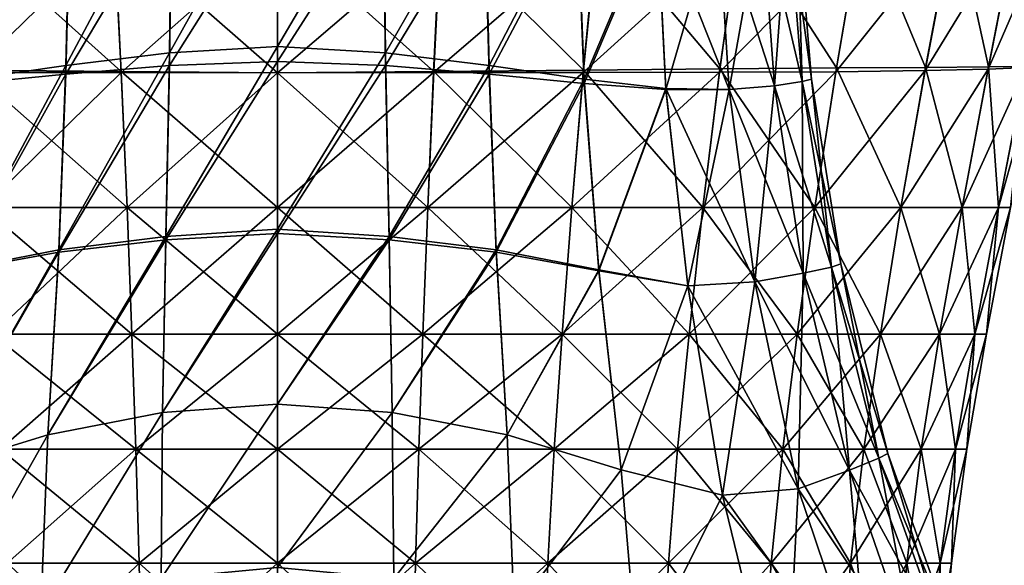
# Model space of a CAD drawing. Extents: x -0.96 to 0.96, y -0.57 to 2.63.
# Tile 133 of 148: x -0.044 to 0.1241, y 1.7019 to 1.795. Entities that reach past the tile are written whole.
import ezdxf

# ---------------------------------------------------------------- set-up
doc = ezdxf.new("R2010")
doc.units = 0
doc.layers.add('Brakiri_Cruiser_Main_Texture', color=7, linetype='CONTINUOUS')

msp = doc.modelspace()

# ---------------------------------------------------------------- linework, layer by layer
at = {"layer": 'Brakiri_Cruiser_Main_Texture'}
for points in [[(-0.018443, 1.789371, -0.524199), (0, 1.790444, -0.525107), (0, 1.82236, -0.520352)], [(-0.018443, 1.789371, -0.524199), (0, 1.82236, -0.520352), (-0.01803, 1.821154, -0.519434)], [(0, 1.790444, -0.525107), (0.01803, 1.821154, -0.519434), (0, 1.82236, -0.520352)], [(-0.036148, 1.787174, -0.521406), (-0.018443, 1.789371, -0.524199), (-0.01803, 1.821154, -0.519434)], [(-0.036148, 1.787174, -0.521406), (-0.01803, 1.821154, -0.519434), (-0.035357, 1.818743, -0.51666)], [(0, 1.790444, -0.525107), (0.018443, 1.789371, -0.524199), (0.01803, 1.821154, -0.519434)], [(0.018443, 1.789371, -0.524199), (0.035357, 1.818743, -0.51666), (0.01803, 1.821154, -0.519434)], [(-0.052375, 1.784874, -0.51666), (-0.036148, 1.787174, -0.521406), (-0.035357, 1.818743, -0.51666)], [(-0.052375, 1.784874, -0.51666), (-0.035357, 1.818743, -0.51666), (-0.051196, 1.816096, -0.511946)], [(0.018443, 1.789371, -0.524199), (0.036148, 1.787174, -0.521406), (0.035357, 1.818743, -0.51666)], [(0.036148, 1.787174, -0.521406), (0.051196, 1.816096, -0.511946), (0.035357, 1.818743, -0.51666)], [(-0.036148, 1.785703, -0.415734), (-0.035357, 1.815065, -0.410543), (-0.01803, 1.816005, -0.408029)], [(-0.036148, 1.785703, -0.415734), (-0.01803, 1.816005, -0.408029), (-0.018443, 1.787164, -0.413409)], [(-0.018443, 1.787164, -0.413409), (-0.01803, 1.816005, -0.408029), (0, 1.816474, -0.407241)], [(-0.018443, 1.787164, -0.413409), (0, 1.816474, -0.407241), (0, 1.787869, -0.412695)], [(0, 1.787869, -0.412695), (0, 1.816474, -0.407241), (0.01803, 1.816005, -0.408029)], [(0, 1.787869, -0.412695), (0.01803, 1.816005, -0.408029), (0.018443, 1.787164, -0.413409)], [(0.018443, 1.787164, -0.413409), (0.01803, 1.816005, -0.408029), (0.035357, 1.815065, -0.410543)], [(0.036148, 1.787174, -0.521406), (0.052375, 1.784874, -0.51666), (0.051196, 1.816096, -0.511946)], [(0.052375, 1.784874, -0.51666), (0.064761, 1.814184, -0.505205), (0.051196, 1.816096, -0.511946)], [(-0.052375, 1.784138, -0.419857), (-0.051196, 1.814073, -0.41492), (-0.035357, 1.815065, -0.410543)], [(-0.052375, 1.784138, -0.419857), (-0.035357, 1.815065, -0.410543), (-0.036148, 1.785703, -0.415734)], [(0.018443, 1.787164, -0.413409), (0.035357, 1.815065, -0.410543), (0.036148, 1.785703, -0.415734)], [(0.036148, 1.785703, -0.415734), (0.035357, 1.815065, -0.410543), (0.051196, 1.814073, -0.41492)], [(0.036148, 1.785703, -0.415734), (0.051196, 1.814073, -0.41492), (0.052375, 1.784138, -0.419857)], [(0.052375, 1.784138, -0.419857), (0.051196, 1.814073, -0.41492), (0.064761, 1.813449, -0.421296)], [(0.052375, 1.784874, -0.51666), (0.066303, 1.783256, -0.509827), (0.064761, 1.814184, -0.505205)], [(0.064761, 1.814184, -0.505205), (0.066303, 1.783256, -0.509827), (0.077111, 1.783107, -0.500771)], [(0.064761, 1.814184, -0.505205), (0.077111, 1.783107, -0.500771), (0.075185, 1.813741, -0.496287)], [(0.082633, 1.814034, -0.43983), (0.077111, 1.783107, -0.434183), (0.075185, 1.813558, -0.429798)], [(0.075185, 1.813741, -0.496287), (0.084851, 1.783743, -0.490134), (0.082633, 1.814033, -0.485811)], [(0.075185, 1.813741, -0.496287), (0.077111, 1.783107, -0.500771), (0.084851, 1.783743, -0.490134)], [(0.082633, 1.814034, -0.43983), (0.084851, 1.783743, -0.444038), (0.077111, 1.783107, -0.434183)], [(0.082633, 1.814033, -0.485811), (0.089573, 1.784483, -0.478552), (0.087119, 1.814561, -0.474367)], [(0.087119, 1.814561, -0.450908), (0.084851, 1.783743, -0.444038), (0.082633, 1.814034, -0.43983)], [(0.082633, 1.814033, -0.485811), (0.084851, 1.783743, -0.490134), (0.089573, 1.784483, -0.478552)], [(0.087119, 1.814561, -0.450908), (0.089573, 1.784483, -0.454993), (0.084851, 1.783743, -0.444038)], [(0.087119, 1.814561, -0.474367), (0.091179, 1.784878, -0.466636), (0.088659, 1.814825, -0.462546)], [(0.088659, 1.814825, -0.462546), (0.089573, 1.784483, -0.454993), (0.087119, 1.814561, -0.450908)], [(0.087119, 1.814561, -0.474367), (0.089573, 1.784483, -0.478552), (0.091179, 1.784878, -0.466636)], [(0.088659, 1.814825, -0.462546), (0.091179, 1.784878, -0.466636), (0.089573, 1.784483, -0.454993)], [(0.052375, 1.784138, -0.419857), (0.064761, 1.813449, -0.421296), (0.066303, 1.783072, -0.425949)], [(0.054671, 1.811272, -0.173895), (0.075524, 1.78659, -0.148826), (0.079108, 1.812142, -0.159367)], [(0.075185, 1.813558, -0.429798), (0.066303, 1.783072, -0.425949), (0.064761, 1.813449, -0.421296)], [(0.075185, 1.813558, -0.429798), (0.077111, 1.783107, -0.434183), (0.066303, 1.783072, -0.425949)], [(0.079108, 1.812142, -0.159367), (0.075524, 1.78659, -0.148826), (0.095435, 1.786808, -0.128598)], [(0.079108, 1.812142, -0.159367), (0.095435, 1.786808, -0.128598), (0.099873, 1.812856, -0.137999)], [(0.099873, 1.812856, -0.137999), (0.095435, 1.786808, -0.128598), (0.110642, 1.78687, -0.101704)], [(0.099873, 1.812856, -0.137999), (0.110642, 1.78687, -0.101704), (0.115616, 1.813259, -0.10916)], [(0.126333, 1.812089, 0.075506), (0.121345, 1.786577, 0.070366), (0.110558, 1.786338, 0.101588)], [(0.126333, 1.812089, 0.075506), (0.110558, 1.786338, 0.101588), (0.115277, 1.811134, 0.108694)], [(0.115616, 1.813259, -0.10916), (0.110642, 1.78687, -0.101704), (0.121401, 1.786931, -0.07024)], [(0.115616, 1.813259, -0.10916), (0.121401, 1.786931, -0.07024), (0.126559, 1.813506, -0.075003)], [(0.132814, 1.813045, 0.039154), (0.127747, 1.786816, 0.036097), (0.121345, 1.786577, 0.070366)], [(0.132814, 1.813045, 0.039154), (0.121345, 1.786577, 0.070366), (0.126333, 1.812089, 0.075506)], [(0.126559, 1.813506, -0.075003), (0.121401, 1.786931, -0.07024), (0.127775, 1.786993, -0.035729)], [(-0.054671, 1.811272, -0.173895), (-0.052229, 1.786373, -0.163078), (-0.026679, 1.786155, -0.171471)], [(-0.054671, 1.811272, -0.173895), (-0.026679, 1.786155, -0.171471), (-0.027916, 1.810401, -0.182211)], [(-0.027916, 1.810401, -0.182211), (-0.026679, 1.786155, -0.171471), (0, 1.785938, -0.174121)], [(-0.027916, 1.810401, -0.182211), (0, 1.785938, -0.174121), (0, 1.809966, -0.184816)], [(0, 1.809966, -0.184816), (0.026679, 1.786155, -0.171471), (0.027916, 1.810401, -0.182211)], [(0.027916, 1.810401, -0.182211), (0.026679, 1.786155, -0.171471), (0.052229, 1.786373, -0.163078)], [(0.027916, 1.810401, -0.182211), (0.052229, 1.786373, -0.163078), (0.054671, 1.811272, -0.173895)], [(0.054671, 1.811272, -0.173895), (0.052229, 1.786373, -0.163078), (0.075524, 1.78659, -0.148826)], [(0.099479, 1.810377, 0.136953), (0.095322, 1.786099, 0.128239), (0.075439, 1.786059, 0.148614)], [(0.099479, 1.810377, 0.136953), (0.075439, 1.786059, 0.148614), (0.07877, 1.810016, 0.158519)], [(0.115277, 1.811134, 0.108694), (0.110558, 1.786338, 0.101588), (0.095322, 1.786099, 0.128239)], [(0.115277, 1.811134, 0.108694), (0.095322, 1.786099, 0.128239), (0.099479, 1.810377, 0.136953)], [(-0.027803, 1.809693, 0.182536), (-0.052173, 1.786018, 0.163013), (-0.054446, 1.809855, 0.173633)], [(-0.027803, 1.809693, 0.182536), (-0.02665, 1.785978, 0.171552), (-0.052173, 1.786018, 0.163013)], [(0, 1.809612, 0.185435), (-0.02665, 1.785978, 0.171552), (-0.027803, 1.809693, 0.182536)], [(0, 1.809612, 0.185435), (0, 1.785938, 0.174349), (-0.02665, 1.785978, 0.171552)], [(0, 1.809966, -0.184816), (0, 1.785938, -0.174121), (0.026679, 1.786155, -0.171471)], [(0.027803, 1.809693, 0.182536), (0.02665, 1.785978, 0.171552), (0, 1.785938, 0.174349)], [(0.027803, 1.809693, 0.182536), (0, 1.785938, 0.174349), (0, 1.809612, 0.185435)], [(0.054446, 1.809855, 0.173633), (0.052173, 1.786018, 0.163013), (0.02665, 1.785978, 0.171552)], [(0.054446, 1.809855, 0.173633), (0.02665, 1.785978, 0.171552), (0.027803, 1.809693, 0.182536)], [(0.07877, 1.810016, 0.158519), (0.075439, 1.786059, 0.148614), (0.052173, 1.786018, 0.163013)], [(0.07877, 1.810016, 0.158519), (0.052173, 1.786018, 0.163013), (0.054446, 1.809855, 0.173633)], [(-0.019057, 1.758014, -0.528804), (0, 1.759252, -0.529687), (0, 1.790444, -0.525107)], [(-0.019057, 1.758014, -0.528804), (0, 1.790444, -0.525107), (-0.018443, 1.789371, -0.524199)], [(0, 1.759252, -0.529687), (0.018443, 1.789371, -0.524199), (0, 1.790444, -0.525107)], [(-0.03734, 1.755734, -0.526006), (-0.019057, 1.758014, -0.528804), (-0.018443, 1.789371, -0.524199)], [(-0.03734, 1.755734, -0.526006), (-0.018443, 1.789371, -0.524199), (-0.036148, 1.787174, -0.521406)], [(0, 1.759252, -0.529687), (0.019057, 1.758014, -0.528804), (0.018443, 1.789371, -0.524199)], [(0.019057, 1.758014, -0.528804), (0.036148, 1.787174, -0.521406), (0.018443, 1.789371, -0.524199)], [(-0.054852, 1.75235, -0.521149), (-0.03734, 1.755734, -0.526006), (-0.036148, 1.787174, -0.521406)], [(-0.054852, 1.75235, -0.521149), (-0.036148, 1.787174, -0.521406), (-0.052375, 1.784874, -0.51666)], [(-0.03734, 1.755366, -0.419816), (-0.036148, 1.785703, -0.415734), (-0.018443, 1.787164, -0.413409)], [(-0.03734, 1.755366, -0.419816), (-0.018443, 1.787164, -0.413409), (-0.019057, 1.757463, -0.417739)], [(-0.019057, 1.757463, -0.417739), (-0.018443, 1.787164, -0.413409), (0, 1.787869, -0.412695)], [(-0.019057, 1.757463, -0.417739), (0, 1.787869, -0.412695), (0, 1.758517, -0.41716)], [(0, 1.758517, -0.41716), (0, 1.787869, -0.412695), (0.018443, 1.787164, -0.413409)], [(0, 1.758517, -0.41716), (0.018443, 1.787164, -0.413409), (0.019057, 1.757463, -0.417739)], [(0.019057, 1.757463, -0.417739), (0.018443, 1.787164, -0.413409), (0.036148, 1.785703, -0.415734)], [(0.019057, 1.758014, -0.528804), (0.03734, 1.755734, -0.526006), (0.036148, 1.787174, -0.521406)], [(0.03734, 1.755734, -0.526006), (0.052375, 1.784874, -0.51666), (0.036148, 1.787174, -0.521406)], [(0.075524, 1.78659, -0.148826), (0.091733, 1.762969, -0.121289), (0.095435, 1.786808, -0.128598)], [(0.095435, 1.786808, -0.128598), (0.091733, 1.762969, -0.121289), (0.106445, 1.762969, -0.096094)], [(0.095435, 1.786808, -0.128598), (0.106445, 1.762969, -0.096094), (0.110642, 1.78687, -0.101704)], [(0.110642, 1.78687, -0.101704), (0.106445, 1.762969, -0.096094), (0.116868, 1.762969, -0.066504)], [(0.110642, 1.78687, -0.101704), (0.116868, 1.762969, -0.066504), (0.121401, 1.786931, -0.07024)], [(0.121401, 1.786931, -0.07024), (0.116868, 1.762969, -0.066504), (0.123096, 1.762969, -0.033984)], [(0.127747, 1.786816, 0.036097), (0.123096, 1.762969, 0.033984), (0.116868, 1.762969, 0.066504)], [(0.127747, 1.786816, 0.036097), (0.116868, 1.762969, 0.066504), (0.121345, 1.786577, 0.070366)], [(0.121401, 1.786931, -0.07024), (0.123096, 1.762969, -0.033984), (0.127775, 1.786993, -0.035729)], [(0.129828, 1.787055, 0.000305), (0.125161, 1.762969), (0.123096, 1.762969, 0.033984)], [(0.129828, 1.787055, 0.000305), (0.123096, 1.762969, 0.033984), (0.127747, 1.786816, 0.036097)], [(0.127775, 1.786993, -0.035729), (0.123096, 1.762969, -0.033984), (0.125161, 1.762969)], [(-0.054852, 1.752166, -0.423433), (-0.052375, 1.784138, -0.419857), (-0.036148, 1.785703, -0.415734)], [(-0.054852, 1.752166, -0.423433), (-0.036148, 1.785703, -0.415734), (-0.03734, 1.755366, -0.419816)], [(-0.052229, 1.786373, -0.163078), (-0.050251, 1.762969, -0.154277), (-0.025674, 1.762969, -0.162422)], [(-0.052229, 1.786373, -0.163078), (-0.025674, 1.762969, -0.162422), (-0.026679, 1.786155, -0.171471)], [(-0.02665, 1.785978, 0.171552), (-0.050251, 1.762969, 0.154277), (-0.052173, 1.786018, 0.163013)], [(-0.02665, 1.785978, 0.171552), (-0.025674, 1.762969, 0.162422), (-0.050251, 1.762969, 0.154277)], [(-0.026679, 1.786155, -0.171471), (-0.025674, 1.762969, -0.162422), (0, 1.762969, -0.165117)], [(-0.026679, 1.786155, -0.171471), (0, 1.762969, -0.165117), (0, 1.785938, -0.174121)], [(0, 1.785938, 0.174349), (-0.025674, 1.762969, 0.162422), (-0.02665, 1.785978, 0.171552)], [(0, 1.785938, 0.174349), (0, 1.762969, 0.165117), (-0.025674, 1.762969, 0.162422)], [(0, 1.785938, -0.174121), (0.025674, 1.762969, -0.162422), (0.026679, 1.786155, -0.171471)], [(0.02665, 1.785978, 0.171552), (0.025674, 1.762969, 0.162422), (0, 1.762969, 0.165117)], [(0.02665, 1.785978, 0.171552), (0, 1.762969, 0.165117), (0, 1.785938, 0.174349)], [(0, 1.785938, -0.174121), (0, 1.762969, -0.165117), (0.025674, 1.762969, -0.162422)], [(0.019057, 1.757463, -0.417739), (0.036148, 1.785703, -0.415734), (0.03734, 1.755366, -0.419816)], [(0.026679, 1.786155, -0.171471), (0.025674, 1.762969, -0.162422), (0.050251, 1.762969, -0.154277)], [(0.052173, 1.786018, 0.163013), (0.050251, 1.762969, 0.154277), (0.025674, 1.762969, 0.162422)], [(0.052173, 1.786018, 0.163013), (0.025674, 1.762969, 0.162422), (0.02665, 1.785978, 0.171552)], [(0.026679, 1.786155, -0.171471), (0.050251, 1.762969, -0.154277), (0.052229, 1.786373, -0.163078)], [(0.03734, 1.755366, -0.419816), (0.036148, 1.785703, -0.415734), (0.052375, 1.784138, -0.419857)], [(0.052229, 1.786373, -0.163078), (0.050251, 1.762969, -0.154277), (0.072637, 1.762969, -0.140625)], [(0.075439, 1.786059, 0.148614), (0.072637, 1.762969, 0.140625), (0.050251, 1.762969, 0.154277)], [(0.075439, 1.786059, 0.148614), (0.050251, 1.762969, 0.154277), (0.052173, 1.786018, 0.163013)], [(0.052229, 1.786373, -0.163078), (0.072637, 1.762969, -0.140625), (0.075524, 1.78659, -0.148826)], [(0.075524, 1.78659, -0.148826), (0.072637, 1.762969, -0.140625), (0.091733, 1.762969, -0.121289)], [(0.095322, 1.786099, 0.128239), (0.091733, 1.762969, 0.121289), (0.072637, 1.762969, 0.140625)], [(0.095322, 1.786099, 0.128239), (0.072637, 1.762969, 0.140625), (0.075439, 1.786059, 0.148614)], [(0.110558, 1.786338, 0.101588), (0.106445, 1.762969, 0.096094), (0.091733, 1.762969, 0.121289)], [(0.110558, 1.786338, 0.101588), (0.091733, 1.762969, 0.121289), (0.095322, 1.786099, 0.128239)], [(0.121345, 1.786577, 0.070366), (0.116868, 1.762969, 0.066504), (0.106445, 1.762969, 0.096094)], [(0.121345, 1.786577, 0.070366), (0.106445, 1.762969, 0.096094), (0.110558, 1.786338, 0.101588)], [(0.03734, 1.755734, -0.526006), (0.054852, 1.75235, -0.521149), (0.052375, 1.784874, -0.51666)], [(0.03734, 1.755366, -0.419816), (0.052375, 1.784138, -0.419857), (0.054852, 1.752166, -0.423433)], [(0.054852, 1.75235, -0.521149), (0.066303, 1.783256, -0.509827), (0.052375, 1.784874, -0.51666)], [(0.054852, 1.752166, -0.423433), (0.052375, 1.784138, -0.419857), (0.066303, 1.783072, -0.425949)], [(0.077111, 1.783107, -0.500771), (0.089741, 1.751783, -0.493407), (0.084851, 1.783743, -0.490134)], [(0.084851, 1.783743, -0.444038), (0.08147, 1.750272, -0.437034), (0.077111, 1.783107, -0.434183)], [(0.084851, 1.783743, -0.444038), (0.089741, 1.751783, -0.44679), (0.08147, 1.750272, -0.437034)], [(0.084851, 1.783743, -0.490134), (0.0946, 1.752784, -0.481608), (0.089573, 1.784483, -0.478552)], [(0.089573, 1.784483, -0.454993), (0.089741, 1.751783, -0.44679), (0.084851, 1.783743, -0.444038)], [(0.084851, 1.783743, -0.490134), (0.089741, 1.751783, -0.493407), (0.0946, 1.752784, -0.481608)], [(0.089573, 1.784483, -0.478552), (0.096174, 1.753361, -0.469518), (0.091179, 1.784878, -0.466636)], [(0.091179, 1.784878, -0.466636), (0.0946, 1.752784, -0.457747), (0.089573, 1.784483, -0.454993)], [(0.089573, 1.784483, -0.478552), (0.0946, 1.752784, -0.481608), (0.096174, 1.753361, -0.469518)], [(0.089573, 1.784483, -0.454993), (0.0946, 1.752784, -0.457747), (0.089741, 1.751783, -0.44679)], [(0.091179, 1.784878, -0.466636), (0.096174, 1.753361, -0.469518), (0.0946, 1.752784, -0.457747)], [(0.054852, 1.75235, -0.521149), (0.07004, 1.749598, -0.514144), (0.066303, 1.783256, -0.509827)], [(0.054852, 1.752166, -0.423433), (0.066303, 1.783072, -0.425949), (0.07004, 1.749598, -0.428988)], [(0.066303, 1.783256, -0.509827), (0.07004, 1.749598, -0.514144), (0.08147, 1.750272, -0.50458)], [(0.066303, 1.783256, -0.509827), (0.08147, 1.750272, -0.50458), (0.077111, 1.783107, -0.500771)], [(0.077111, 1.783107, -0.434183), (0.07004, 1.749598, -0.428988), (0.066303, 1.783072, -0.425949)], [(0.077111, 1.783107, -0.434183), (0.08147, 1.750272, -0.437034), (0.07004, 1.749598, -0.428988)], [(0.077111, 1.783107, -0.500771), (0.08147, 1.750272, -0.50458), (0.089741, 1.751783, -0.493407)], [(-0.050251, 1.762969, -0.154277), (-0.048633, 1.741328, -0.147188), (-0.024849, 1.741328, -0.154922)], [(-0.050251, 1.762969, -0.154277), (-0.024849, 1.741328, -0.154922), (-0.025674, 1.762969, -0.162422)], [(-0.025674, 1.762969, 0.162422), (-0.048633, 1.741328, 0.147188), (-0.050251, 1.762969, 0.154277)], [(-0.025674, 1.762969, 0.162422), (-0.024849, 1.741328, 0.154922), (-0.048633, 1.741328, 0.147188)], [(-0.025674, 1.762969, -0.162422), (-0.024849, 1.741328, -0.154922), (0, 1.741328, -0.1575)], [(-0.025674, 1.762969, -0.162422), (0, 1.741328, -0.1575), (0, 1.762969, -0.165117)], [(0, 1.762969, 0.165117), (-0.024849, 1.741328, 0.154922), (-0.025674, 1.762969, 0.162422)], [(0, 1.762969, 0.165117), (0, 1.741328, 0.1575), (-0.024849, 1.741328, 0.154922)], [(0, 1.762969, -0.165117), (0, 1.741328, -0.1575), (0.024849, 1.741328, -0.154922)], [(0, 1.762969, -0.165117), (0.024849, 1.741328, -0.154922), (0.025674, 1.762969, -0.162422)], [(0.025674, 1.762969, 0.162422), (0.024849, 1.741328, 0.154922), (0, 1.741328, 0.1575)], [(0.025674, 1.762969, 0.162422), (0, 1.741328, 0.1575), (0, 1.762969, 0.165117)], [(0.025674, 1.762969, -0.162422), (0.024849, 1.741328, -0.154922), (0.048633, 1.741328, -0.147188)], [(0.050251, 1.762969, 0.154277), (0.048633, 1.741328, 0.147188), (0.024849, 1.741328, 0.154922)], [(0.050251, 1.762969, 0.154277), (0.024849, 1.741328, 0.154922), (0.025674, 1.762969, 0.162422)], [(0.025674, 1.762969, -0.162422), (0.048633, 1.741328, -0.147188), (0.050251, 1.762969, -0.154277)], [(0.050251, 1.762969, -0.154277), (0.048633, 1.741328, -0.147188), (0.070288, 1.741328, -0.13418)], [(0.072637, 1.762969, 0.140625), (0.070288, 1.741328, 0.13418), (0.048633, 1.741328, 0.147188)], [(0.072637, 1.762969, 0.140625), (0.048633, 1.741328, 0.147188), (0.050251, 1.762969, 0.154277)], [(0.050251, 1.762969, -0.154277), (0.070288, 1.741328, -0.13418), (0.072637, 1.762969, -0.140625)], [(0.072637, 1.762969, -0.140625), (0.070288, 1.741328, -0.13418), (0.08875, 1.741328, -0.115781)], [(0.091733, 1.762969, 0.121289), (0.08875, 1.741328, 0.115781), (0.070288, 1.741328, 0.13418)], [(0.091733, 1.762969, 0.121289), (0.070288, 1.741328, 0.13418), (0.072637, 1.762969, 0.140625)], [(0.072637, 1.762969, -0.140625), (0.08875, 1.741328, -0.115781), (0.091733, 1.762969, -0.121289)], [(0.091733, 1.762969, -0.121289), (0.08875, 1.741328, -0.115781), (0.102954, 1.741328, -0.091758)], [(0.106445, 1.762969, 0.096094), (0.102954, 1.741328, 0.091758), (0.08875, 1.741328, 0.115781)], [(0.106445, 1.762969, 0.096094), (0.08875, 1.741328, 0.115781), (0.091733, 1.762969, 0.121289)], [(0.091733, 1.762969, -0.121289), (0.102954, 1.741328, -0.091758), (0.106445, 1.762969, -0.096094)], [(0.106445, 1.762969, -0.096094), (0.102954, 1.741328, -0.091758), (0.113027, 1.741328, -0.063516)], [(0.116868, 1.762969, 0.066504), (0.113027, 1.741328, 0.063516), (0.102954, 1.741328, 0.091758)], [(0.116868, 1.762969, 0.066504), (0.102954, 1.741328, 0.091758), (0.106445, 1.762969, 0.096094)], [(0.106445, 1.762969, -0.096094), (0.113027, 1.741328, -0.063516), (0.116868, 1.762969, -0.066504)], [(0.116868, 1.762969, -0.066504), (0.113027, 1.741328, -0.063516), (0.119033, 1.741328, -0.032461)], [(0.123096, 1.762969, 0.033984), (0.119033, 1.741328, 0.032461), (0.113027, 1.741328, 0.063516)], [(0.123096, 1.762969, 0.033984), (0.113027, 1.741328, 0.063516), (0.116868, 1.762969, 0.066504)], [(0.116868, 1.762969, -0.066504), (0.119033, 1.741328, -0.032461), (0.123096, 1.762969, -0.033984)], [(0.123096, 1.762969, -0.033984), (0.119033, 1.741328, -0.032461), (0.121035, 1.741328)], [(0.125161, 1.762969), (0.121035, 1.741328), (0.119033, 1.741328, 0.032461)], [(0.125161, 1.762969), (0.119033, 1.741328, 0.032461), (0.123096, 1.762969, 0.033984)], [(0.123096, 1.762969, -0.033984), (0.121035, 1.741328), (0.125161, 1.762969)], [(-0.019611, 1.728013, -0.533047), (0, 1.729416, -0.533906), (0, 1.759252, -0.529687)], [(-0.019611, 1.728013, -0.533047), (0, 1.759252, -0.529687), (-0.019057, 1.758014, -0.528804)], [(-0.019611, 1.728013, -0.421128), (-0.019057, 1.757463, -0.417739), (0, 1.758517, -0.41716)], [(-0.019611, 1.728013, -0.421128), (0, 1.758517, -0.41716), (0, 1.729416, -0.420684)], [(0, 1.729416, -0.533906), (0.019057, 1.758014, -0.528804), (0, 1.759252, -0.529687)], [(0, 1.729416, -0.420684), (0, 1.758517, -0.41716), (0.019057, 1.757463, -0.417739)], [(-0.03919, 1.724156, -0.530246), (-0.019611, 1.728013, -0.533047), (-0.019057, 1.758014, -0.528804)], [(-0.03919, 1.724156, -0.530246), (-0.019057, 1.758014, -0.528804), (-0.03734, 1.755734, -0.526006)], [(-0.03919, 1.724156, -0.422657), (-0.03734, 1.755366, -0.419816), (-0.019057, 1.757463, -0.417739)], [(-0.03919, 1.724156, -0.422657), (-0.019057, 1.757463, -0.417739), (-0.019611, 1.728013, -0.421128)], [(0, 1.729416, -0.533906), (0.019611, 1.728013, -0.533047), (0.019057, 1.758014, -0.528804)], [(0, 1.729416, -0.420684), (0.019057, 1.757463, -0.417739), (0.019611, 1.728013, -0.421128)], [(0.019611, 1.728013, -0.533047), (0.03734, 1.755734, -0.526006), (0.019057, 1.758014, -0.528804)], [(0.019611, 1.728013, -0.421128), (0.019057, 1.757463, -0.417739), (0.03734, 1.755366, -0.419816)], [(-0.058705, 1.718198, -0.525281), (-0.03919, 1.724156, -0.530246), (-0.03734, 1.755734, -0.526006)], [(-0.058705, 1.718198, -0.525281), (-0.03734, 1.755734, -0.526006), (-0.054852, 1.75235, -0.521149)], [(-0.058705, 1.718198, -0.425467), (-0.054852, 1.752166, -0.423433), (-0.03734, 1.755366, -0.419816)], [(-0.058705, 1.718198, -0.425467), (-0.03734, 1.755366, -0.419816), (-0.03919, 1.724156, -0.422657)], [(0.019611, 1.728013, -0.533047), (0.03919, 1.724156, -0.530246), (0.03734, 1.755734, -0.526006)], [(0.019611, 1.728013, -0.421128), (0.03734, 1.755366, -0.419816), (0.03919, 1.724156, -0.422657)], [(0.03919, 1.724156, -0.530246), (0.054852, 1.75235, -0.521149), (0.03734, 1.755734, -0.526006)], [(0.03919, 1.724156, -0.422657), (0.03734, 1.755366, -0.419816), (0.054852, 1.752166, -0.423433)], [(0.0946, 1.752784, -0.481608), (0.104199, 1.720986, -0.470811), (0.096174, 1.753361, -0.469518)], [(0.096174, 1.753361, -0.469518), (0.102657, 1.720228, -0.4589), (0.0946, 1.752784, -0.457747)], [(0.096174, 1.753361, -0.469518), (0.104199, 1.720986, -0.470811), (0.102657, 1.720228, -0.4589)], [(0.03919, 1.724156, -0.530246), (0.058705, 1.718198, -0.525281), (0.054852, 1.75235, -0.521149)], [(0.03919, 1.724156, -0.422657), (0.054852, 1.752166, -0.423433), (0.058705, 1.718198, -0.425467)], [(0.058705, 1.718198, -0.525281), (0.07004, 1.749598, -0.514144), (0.054852, 1.75235, -0.521149)], [(0.058705, 1.718198, -0.425467), (0.054852, 1.752166, -0.423433), (0.07004, 1.749598, -0.428988)], [(0.08147, 1.750272, -0.50458), (0.097672, 1.718151, -0.495393), (0.089741, 1.751783, -0.493407)], [(0.089741, 1.751783, -0.44679), (0.08888, 1.71495, -0.438046), (0.08147, 1.750272, -0.437034)], [(0.089741, 1.751783, -0.44679), (0.097672, 1.718151, -0.447822), (0.08888, 1.71495, -0.438046)], [(0.089741, 1.751783, -0.493407), (0.102657, 1.720228, -0.483087), (0.0946, 1.752784, -0.481608)], [(0.0946, 1.752784, -0.457747), (0.097672, 1.718151, -0.447822), (0.089741, 1.751783, -0.44679)], [(0.089741, 1.751783, -0.493407), (0.097672, 1.718151, -0.495393), (0.102657, 1.720228, -0.483087)], [(0.0946, 1.752784, -0.481608), (0.102657, 1.720228, -0.483087), (0.104199, 1.720986, -0.470811)], [(0.0946, 1.752784, -0.457747), (0.102657, 1.720228, -0.4589), (0.097672, 1.718151, -0.447822)], [(0.07004, 1.749598, -0.514144), (0.08888, 1.71495, -0.507391), (0.08147, 1.750272, -0.50458)], [(0.08147, 1.750272, -0.437034), (0.07599, 1.713881, -0.430338), (0.07004, 1.749598, -0.428988)], [(0.08147, 1.750272, -0.437034), (0.08888, 1.71495, -0.438046), (0.07599, 1.713881, -0.430338)], [(0.08147, 1.750272, -0.50458), (0.08888, 1.71495, -0.507391), (0.097672, 1.718151, -0.495393)], [(0.058705, 1.718198, -0.525281), (0.07599, 1.713881, -0.517785), (0.07004, 1.749598, -0.514144)], [(0.058705, 1.718198, -0.425467), (0.07004, 1.749598, -0.428988), (0.07599, 1.713881, -0.430338)], [(0.07004, 1.749598, -0.514144), (0.07599, 1.713881, -0.517785), (0.08888, 1.71495, -0.507391)], [(-0.024849, 1.741328, 0.154922), (-0.047268, 1.721719, 0.141387), (-0.048633, 1.741328, 0.147188)], [(-0.048633, 1.741328, -0.147188), (-0.047268, 1.721719, -0.141387), (-0.02415, 1.721719, -0.148828)], [(-0.048633, 1.741328, -0.147188), (-0.02415, 1.721719, -0.148828), (-0.024849, 1.741328, -0.154922)], [(-0.024849, 1.741328, 0.154922), (-0.02415, 1.721719, 0.148828), (-0.047268, 1.721719, 0.141387)], [(0, 1.741328, 0.1575), (-0.02415, 1.721719, 0.148828), (-0.024849, 1.741328, 0.154922)], [(-0.024849, 1.741328, -0.154922), (-0.02415, 1.721719, -0.148828), (0, 1.721719, -0.151289)], [(-0.024849, 1.741328, -0.154922), (0, 1.721719, -0.151289), (0, 1.741328, -0.1575)], [(0, 1.741328, 0.1575), (0, 1.721719, 0.151289), (-0.02415, 1.721719, 0.148828)], [(0.024849, 1.741328, 0.154922), (0.02415, 1.721719, 0.148828), (0, 1.721719, 0.151289)], [(0.024849, 1.741328, 0.154922), (0, 1.721719, 0.151289), (0, 1.741328, 0.1575)], [(0, 1.741328, -0.1575), (0, 1.721719, -0.151289), (0.02415, 1.721719, -0.148828)], [(0, 1.741328, -0.1575), (0.02415, 1.721719, -0.148828), (0.024849, 1.741328, -0.154922)], [(0.048633, 1.741328, 0.147188), (0.047268, 1.721719, 0.141387), (0.02415, 1.721719, 0.148828)], [(0.048633, 1.741328, 0.147188), (0.02415, 1.721719, 0.148828), (0.024849, 1.741328, 0.154922)], [(0.024849, 1.741328, -0.154922), (0.02415, 1.721719, -0.148828), (0.047268, 1.721719, -0.141387)], [(0.024849, 1.741328, -0.154922), (0.047268, 1.721719, -0.141387), (0.048633, 1.741328, -0.147188)], [(0.070288, 1.741328, 0.13418), (0.06832, 1.721719, 0.128906), (0.047268, 1.721719, 0.141387)], [(0.070288, 1.741328, 0.13418), (0.047268, 1.721719, 0.141387), (0.048633, 1.741328, 0.147188)], [(0.048633, 1.741328, -0.147188), (0.047268, 1.721719, -0.141387), (0.06832, 1.721719, -0.128906)], [(0.048633, 1.741328, -0.147188), (0.06832, 1.721719, -0.128906), (0.070288, 1.741328, -0.13418)], [(0.08875, 1.741328, 0.115781), (0.086274, 1.721719, 0.111211), (0.06832, 1.721719, 0.128906)], [(0.08875, 1.741328, 0.115781), (0.06832, 1.721719, 0.128906), (0.070288, 1.741328, 0.13418)], [(0.070288, 1.741328, -0.13418), (0.06832, 1.721719, -0.128906), (0.086274, 1.721719, -0.111211)], [(0.070288, 1.741328, -0.13418), (0.086274, 1.721719, -0.111211), (0.08875, 1.741328, -0.115781)], [(0.08875, 1.741328, -0.115781), (0.086274, 1.721719, -0.111211), (0.100098, 1.721719, -0.088125)], [(0.102954, 1.741328, 0.091758), (0.100098, 1.721719, 0.088125), (0.086274, 1.721719, 0.111211)], [(0.102954, 1.741328, 0.091758), (0.086274, 1.721719, 0.111211), (0.08875, 1.741328, 0.115781)], [(0.08875, 1.741328, -0.115781), (0.100098, 1.721719, -0.088125), (0.102954, 1.741328, -0.091758)], [(0.102954, 1.741328, -0.091758), (0.100098, 1.721719, -0.088125), (0.109885, 1.721719, -0.060996)], [(0.113027, 1.741328, 0.063516), (0.109885, 1.721719, 0.060996), (0.100098, 1.721719, 0.088125)], [(0.113027, 1.741328, 0.063516), (0.100098, 1.721719, 0.088125), (0.102954, 1.741328, 0.091758)], [(0.102954, 1.741328, -0.091758), (0.109885, 1.721719, -0.060996), (0.113027, 1.741328, -0.063516)], [(0.113027, 1.741328, -0.063516), (0.109885, 1.721719, -0.060996), (0.115732, 1.721719, -0.031172)], [(0.119033, 1.741328, 0.032461), (0.115732, 1.721719, 0.031172), (0.109885, 1.721719, 0.060996)], [(0.119033, 1.741328, 0.032461), (0.109885, 1.721719, 0.060996), (0.113027, 1.741328, 0.063516)], [(0.113027, 1.741328, -0.063516), (0.115732, 1.721719, -0.031172), (0.119033, 1.741328, -0.032461)], [(0.119033, 1.741328, -0.032461), (0.115732, 1.721719, -0.031172), (0.117671, 1.721719)], [(0.121035, 1.741328), (0.117671, 1.721719), (0.115732, 1.721719, 0.031172)], [(0.121035, 1.741328), (0.115732, 1.721719, 0.031172), (0.119033, 1.741328, 0.032461)], [(0.119033, 1.741328, -0.032461), (0.117671, 1.721719), (0.121035, 1.741328)], [(-0.040398, 1.69397, -0.533969), (-0.019844, 1.6997, -0.536758), (-0.019611, 1.728013, -0.533047)], [(-0.040398, 1.69397, -0.533969), (-0.019611, 1.728013, -0.533047), (-0.03919, 1.724156, -0.530246)], [(-0.040398, 1.69397, -0.424484), (-0.03919, 1.724156, -0.422657), (-0.019611, 1.728013, -0.421128)], [(-0.040398, 1.69397, -0.424484), (-0.019611, 1.728013, -0.421128), (-0.019844, 1.6997, -0.423564)], [(-0.019844, 1.6997, -0.536758), (0, 1.701566, -0.537578), (0, 1.729416, -0.533906)], [(-0.019844, 1.6997, -0.536758), (0, 1.729416, -0.533906), (-0.019611, 1.728013, -0.533047)], [(-0.019844, 1.6997, -0.423564), (-0.019611, 1.728013, -0.421128), (0, 1.729416, -0.420684)], [(-0.019844, 1.6997, -0.423564), (0, 1.729416, -0.420684), (0, 1.701566, -0.423316)], [(0, 1.701566, -0.537578), (0.019611, 1.728013, -0.533047), (0, 1.729416, -0.533906)], [(0, 1.701566, -0.423316), (0, 1.729416, -0.420684), (0.019611, 1.728013, -0.421128)], [(0, 1.701566, -0.537578), (0.019844, 1.6997, -0.536758), (0.019611, 1.728013, -0.533047)], [(0, 1.701566, -0.423316), (0.019611, 1.728013, -0.421128), (0.019844, 1.6997, -0.423564)], [(0.019844, 1.6997, -0.536758), (0.03919, 1.724156, -0.530246), (0.019611, 1.728013, -0.533047)], [(0.019844, 1.6997, -0.423564), (0.019611, 1.728013, -0.421128), (0.03919, 1.724156, -0.422657)], [(-0.06151, 1.684879, -0.529177), (-0.040398, 1.69397, -0.533969), (-0.03919, 1.724156, -0.530246)], [(-0.06151, 1.684879, -0.529177), (-0.03919, 1.724156, -0.530246), (-0.058705, 1.718198, -0.525281)], [(-0.06151, 1.684879, -0.426026), (-0.058705, 1.718198, -0.425467), (-0.03919, 1.724156, -0.422657)], [(-0.06151, 1.684879, -0.426026), (-0.03919, 1.724156, -0.422657), (-0.040398, 1.69397, -0.424484)], [(0.019844, 1.6997, -0.536758), (0.040398, 1.69397, -0.533969), (0.03919, 1.724156, -0.530246)], [(0.019844, 1.6997, -0.423564), (0.03919, 1.724156, -0.422657), (0.040398, 1.69397, -0.424484)], [(0.040398, 1.69397, -0.533969), (0.058705, 1.718198, -0.525281), (0.03919, 1.724156, -0.530246)], [(0.040398, 1.69397, -0.424484), (0.03919, 1.724156, -0.422657), (0.058705, 1.718198, -0.425467)], [(-0.02415, 1.721719, 0.148828), (-0.046157, 1.702285, 0.136875), (-0.047268, 1.721719, 0.141387)], [(-0.047268, 1.721719, -0.141387), (-0.046157, 1.702285, -0.136875), (-0.023579, 1.702285, -0.144082)], [(-0.047268, 1.721719, -0.141387), (-0.023579, 1.702285, -0.144082), (-0.02415, 1.721719, -0.148828)], [(-0.02415, 1.721719, 0.148828), (-0.023579, 1.702285, 0.144082), (-0.046157, 1.702285, 0.136875)], [(0, 1.721719, 0.151289), (-0.023579, 1.702285, 0.144082), (-0.02415, 1.721719, 0.148828)], [(-0.02415, 1.721719, -0.148828), (-0.023579, 1.702285, -0.144082), (0, 1.702285, -0.146484)], [(-0.02415, 1.721719, -0.148828), (0, 1.702285, -0.146484), (0, 1.721719, -0.151289)], [(0, 1.721719, 0.151289), (0, 1.702285, 0.146484), (-0.023579, 1.702285, 0.144082)], [(0.02415, 1.721719, 0.148828), (0.023579, 1.702285, 0.144082), (0, 1.702285, 0.146484)], [(0.02415, 1.721719, 0.148828), (0, 1.702285, 0.146484), (0, 1.721719, 0.151289)], [(0, 1.721719, -0.151289), (0, 1.702285, -0.146484), (0.023579, 1.702285, -0.144082)], [(0, 1.721719, -0.151289), (0.023579, 1.702285, -0.144082), (0.02415, 1.721719, -0.148828)], [(0.047268, 1.721719, 0.141387), (0.046157, 1.702285, 0.136875), (0.023579, 1.702285, 0.144082)], [(0.047268, 1.721719, 0.141387), (0.023579, 1.702285, 0.144082), (0.02415, 1.721719, 0.148828)], [(0.02415, 1.721719, -0.148828), (0.023579, 1.702285, -0.144082), (0.046157, 1.702285, -0.136875)], [(0.02415, 1.721719, -0.148828), (0.046157, 1.702285, -0.136875), (0.047268, 1.721719, -0.141387)], [(0.06832, 1.721719, 0.128906), (0.066733, 1.702285, 0.124746), (0.046157, 1.702285, 0.136875)], [(0.06832, 1.721719, 0.128906), (0.046157, 1.702285, 0.136875), (0.047268, 1.721719, 0.141387)], [(0.047268, 1.721719, -0.141387), (0.046157, 1.702285, -0.136875), (0.066733, 1.702285, -0.124746)], [(0.047268, 1.721719, -0.141387), (0.066733, 1.702285, -0.124746), (0.06832, 1.721719, -0.128906)], [(0.086274, 1.721719, 0.111211), (0.084307, 1.702285, 0.107578), (0.066733, 1.702285, 0.124746)], [(0.086274, 1.721719, 0.111211), (0.066733, 1.702285, 0.124746), (0.06832, 1.721719, 0.128906)], [(0.06832, 1.721719, -0.128906), (0.066733, 1.702285, -0.124746), (0.084307, 1.702285, -0.107578)], [(0.06832, 1.721719, -0.128906), (0.084307, 1.702285, -0.107578), (0.086274, 1.721719, -0.111211)], [(0.086274, 1.721719, -0.111211), (0.084307, 1.702285, -0.107578), (0.097844, 1.702285, -0.085195)], [(0.100098, 1.721719, 0.088125), (0.097844, 1.702285, 0.085195), (0.084307, 1.702285, 0.107578)], [(0.100098, 1.721719, 0.088125), (0.084307, 1.702285, 0.107578), (0.086274, 1.721719, 0.111211)], [(0.086274, 1.721719, -0.111211), (0.097844, 1.702285, -0.085195), (0.100098, 1.721719, -0.088125)], [(0.100098, 1.721719, -0.088125), (0.097844, 1.702285, -0.085195), (0.107441, 1.702285, -0.058945)], [(0.109885, 1.721719, 0.060996), (0.107441, 1.702285, 0.058945), (0.097844, 1.702285, 0.085195)], [(0.109885, 1.721719, 0.060996), (0.097844, 1.702285, 0.085195), (0.100098, 1.721719, 0.088125)], [(0.100098, 1.721719, -0.088125), (0.107441, 1.702285, -0.058945), (0.109885, 1.721719, -0.060996)], [(0.109885, 1.721719, -0.060996), (0.107441, 1.702285, -0.058945), (0.113162, 1.702285, -0.030117)], [(0.115732, 1.721719, 0.031172), (0.113162, 1.702285, 0.030117), (0.107441, 1.702285, 0.058945)], [(0.115732, 1.721719, 0.031172), (0.107441, 1.702285, 0.058945), (0.109885, 1.721719, 0.060996)], [(0.109885, 1.721719, -0.060996), (0.113162, 1.702285, -0.030117), (0.115732, 1.721719, -0.031172)], [(0.115732, 1.721719, -0.031172), (0.113162, 1.702285, -0.030117), (0.115068, 1.702285)], [(0.117671, 1.721719), (0.115068, 1.702285), (0.113162, 1.702285, 0.030117)], [(0.117671, 1.721719), (0.113162, 1.702285, 0.030117), (0.115732, 1.721719, 0.031172)], [(0.115732, 1.721719, -0.031172), (0.115068, 1.702285), (0.117671, 1.721719)], [(0.097672, 1.718151, -0.495393), (0.114402, 1.687482, -0.482495), (0.102657, 1.720228, -0.483087)], [(0.102657, 1.720228, -0.4589), (0.109388, 1.684279, -0.446996), (0.097672, 1.718151, -0.447822)], [(0.102657, 1.720228, -0.483087), (0.115812, 1.688471, -0.470134), (0.104199, 1.720986, -0.470811)], [(0.104199, 1.720986, -0.470811), (0.114402, 1.687482, -0.458139), (0.102657, 1.720228, -0.4589)], [(0.102657, 1.720228, -0.483087), (0.114402, 1.687482, -0.482495), (0.115812, 1.688471, -0.470134)], [(0.102657, 1.720228, -0.4589), (0.114402, 1.687482, -0.458139), (0.109388, 1.684279, -0.446996)], [(0.104199, 1.720986, -0.470811), (0.115812, 1.688471, -0.470134), (0.114402, 1.687482, -0.458139)], [(0.040398, 1.69397, -0.533969), (0.06151, 1.684879, -0.529177), (0.058705, 1.718198, -0.525281)], [(0.040398, 1.69397, -0.424484), (0.058705, 1.718198, -0.425467), (0.06151, 1.684879, -0.426026)], [(0.06151, 1.684879, -0.529177), (0.07599, 1.713881, -0.517785), (0.058705, 1.718198, -0.525281)], [(0.06151, 1.684879, -0.426026), (0.058705, 1.718198, -0.425467), (0.07599, 1.713881, -0.430338)], [(0.08888, 1.71495, -0.507391), (0.109388, 1.684279, -0.495206), (0.097672, 1.718151, -0.495393)], [(0.097672, 1.718151, -0.447822), (0.10109, 1.67894, -0.43714), (0.08888, 1.71495, -0.438046)], [(0.097672, 1.718151, -0.495393), (0.109388, 1.684279, -0.495206), (0.114402, 1.687482, -0.482495)], [(0.097672, 1.718151, -0.447822), (0.109388, 1.684279, -0.446996), (0.10109, 1.67894, -0.43714)], [(0.07599, 1.713881, -0.517785), (0.10109, 1.67894, -0.507595), (0.08888, 1.71495, -0.507391)], [(0.08888, 1.71495, -0.438046), (0.086637, 1.670151, -0.428832), (0.07599, 1.713881, -0.430338)], [(0.08888, 1.71495, -0.438046), (0.10109, 1.67894, -0.43714), (0.086637, 1.670151, -0.428832)], [(0.08888, 1.71495, -0.507391), (0.10109, 1.67894, -0.507595), (0.109388, 1.684279, -0.495206)], [(0.06151, 1.684879, -0.529177), (0.086637, 1.670151, -0.5208), (0.07599, 1.713881, -0.517785)], [(0.06151, 1.684879, -0.426026), (0.07599, 1.713881, -0.430338), (0.086637, 1.670151, -0.428832)], [(0.07599, 1.713881, -0.517785), (0.086637, 1.670151, -0.5208), (0.10109, 1.67894, -0.507595)], [(-0.023579, 1.702285, 0.144082), (-0.0453, 1.681172, 0.133535), (-0.046157, 1.702285, 0.136875)], [(-0.046157, 1.702285, -0.136875), (-0.0453, 1.681172, -0.133535), (-0.023135, 1.681172, -0.140625)], [(-0.046157, 1.702285, -0.136875), (-0.023135, 1.681172, -0.140625), (-0.023579, 1.702285, -0.144082)], [(-0.023579, 1.702285, 0.144082), (-0.023135, 1.681172, 0.140625), (-0.0453, 1.681172, 0.133535)], [(0, 1.702285, 0.146484), (-0.023135, 1.681172, 0.140625), (-0.023579, 1.702285, 0.144082)], [(-0.023579, 1.702285, -0.144082), (-0.023135, 1.681172, -0.140625), (0, 1.681172, -0.142969)], [(-0.023579, 1.702285, -0.144082), (0, 1.681172, -0.142969), (0, 1.702285, -0.146484)], [(0, 1.702285, 0.146484), (0, 1.681172, 0.142969), (-0.023135, 1.681172, 0.140625)], [(0.023579, 1.702285, 0.144082), (0.023135, 1.681172, 0.140625), (0, 1.681172, 0.142969)], [(0.023579, 1.702285, 0.144082), (0, 1.681172, 0.142969), (0, 1.702285, 0.146484)], [(0, 1.702285, -0.146484), (0, 1.681172, -0.142969), (0.023135, 1.681172, -0.140625)], [(0, 1.702285, -0.146484), (0.023135, 1.681172, -0.140625), (0.023579, 1.702285, -0.144082)], [(0.046157, 1.702285, 0.136875), (0.0453, 1.681172, 0.133535), (0.023135, 1.681172, 0.140625)], [(0.046157, 1.702285, 0.136875), (0.023135, 1.681172, 0.140625), (0.023579, 1.702285, 0.144082)], [(0.023579, 1.702285, -0.144082), (0.023135, 1.681172, -0.140625), (0.0453, 1.681172, -0.133535)], [(0.023579, 1.702285, -0.144082), (0.0453, 1.681172, -0.133535), (0.046157, 1.702285, -0.136875)], [(0.066733, 1.702285, 0.124746), (0.065527, 1.681172, 0.121641), (0.0453, 1.681172, 0.133535)], [(0.066733, 1.702285, 0.124746), (0.0453, 1.681172, 0.133535), (0.046157, 1.702285, 0.136875)], [(0.046157, 1.702285, -0.136875), (0.0453, 1.681172, -0.133535), (0.065527, 1.681172, -0.121641)], [(0.046157, 1.702285, -0.136875), (0.065527, 1.681172, -0.121641), (0.066733, 1.702285, -0.124746)], [(0.084307, 1.702285, 0.107578), (0.082815, 1.681172, 0.104824), (0.065527, 1.681172, 0.121641)], [(0.084307, 1.702285, 0.107578), (0.065527, 1.681172, 0.121641), (0.066733, 1.702285, 0.124746)], [(0.066733, 1.702285, -0.124746), (0.065527, 1.681172, -0.121641), (0.082815, 1.681172, -0.104824)], [(0.066733, 1.702285, -0.124746), (0.082815, 1.681172, -0.104824), (0.084307, 1.702285, -0.107578)], [(0.084307, 1.702285, -0.107578), (0.082815, 1.681172, -0.104824), (0.096162, 1.681172, -0.082969)], [(0.097844, 1.702285, 0.085195), (0.096162, 1.681172, 0.082969), (0.082815, 1.681172, 0.104824)], [(0.097844, 1.702285, 0.085195), (0.082815, 1.681172, 0.104824), (0.084307, 1.702285, 0.107578)], [(0.084307, 1.702285, -0.107578), (0.096162, 1.681172, -0.082969), (0.097844, 1.702285, -0.085195)], [(0.097844, 1.702285, -0.085195), (0.096162, 1.681172, -0.082969), (0.105632, 1.681172, -0.057363)], [(0.107441, 1.702285, 0.058945), (0.105632, 1.681172, 0.057363), (0.096162, 1.681172, 0.082969)], [(0.107441, 1.702285, 0.058945), (0.096162, 1.681172, 0.082969), (0.097844, 1.702285, 0.085195)], [(0.097844, 1.702285, -0.085195), (0.105632, 1.681172, -0.057363), (0.107441, 1.702285, -0.058945)], [(0.107441, 1.702285, -0.058945), (0.105632, 1.681172, -0.057363), (0.111289, 1.681172, -0.029297)], [(0.113162, 1.702285, 0.030117), (0.111289, 1.681172, 0.029297), (0.105632, 1.681172, 0.057363)], [(0.113162, 1.702285, 0.030117), (0.105632, 1.681172, 0.057363), (0.107441, 1.702285, 0.058945)], [(0.107441, 1.702285, -0.058945), (0.111289, 1.681172, -0.029297), (0.113162, 1.702285, -0.030117)], [(0.113162, 1.702285, -0.030117), (0.111289, 1.681172, -0.029297), (0.113164, 1.681172)], [(0.115068, 1.702285), (0.113164, 1.681172), (0.111289, 1.681172, 0.029297)], [(0.115068, 1.702285), (0.111289, 1.681172, 0.029297), (0.113162, 1.702285, 0.030117)], [(0.113162, 1.702285, -0.030117), (0.113164, 1.681172), (0.115068, 1.702285)]]:
    msp.add_3dface(points, dxfattribs=at)

doc.saveas('drawing.dxf')
